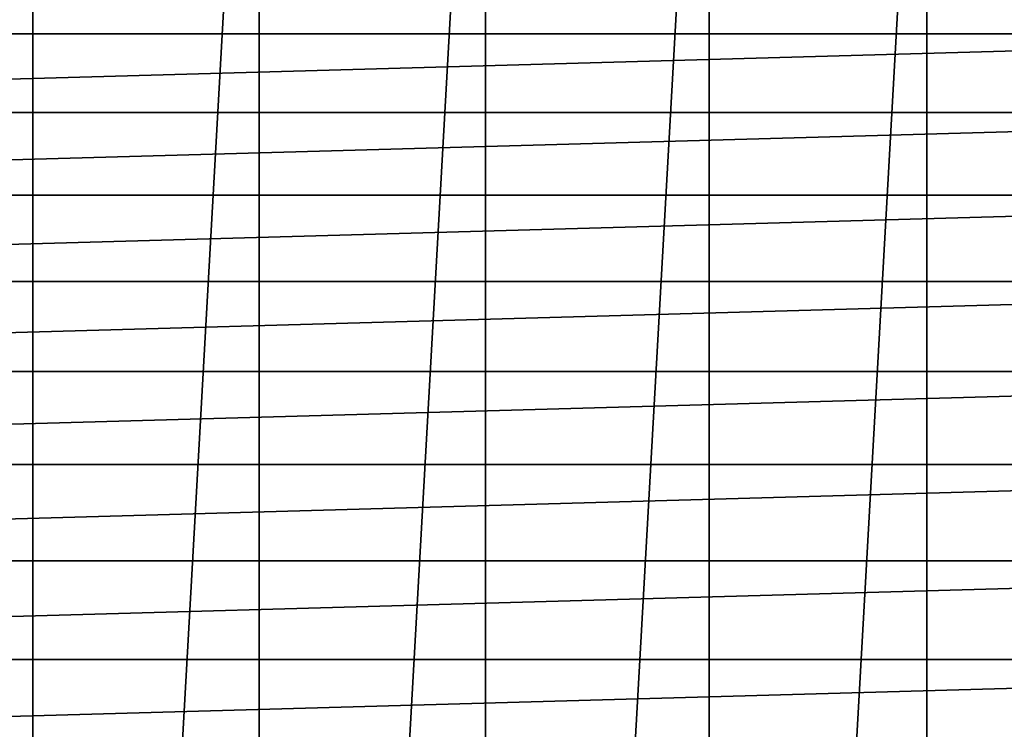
# Model space of a CAD drawing. Header units: metres. Extents: x -27 to 247, y -27 to 27.
# Tile 17 of 50: x -3 to 10, y 9 to 18. Entities that reach past the tile are written whole.
import ezdxf

# ---------------------------------------------------------------- set-up
doc = ezdxf.new("R2010")
doc.units = ezdxf.units.M
doc.layers.add('solid_10271303', color=7, linetype='CONTINUOUS')

msp = doc.modelspace()

# ---------------------------------------------------------------- linework, layer by layer
at = {"layer": 'solid_10271303'}
for points in [[(-2.912606, -25.836334, -50), (-2.912613, 25.836334, -50), (0, 26, -50)], [(0, -26, -50), (-2.912606, -25.836334, -50), (0, 26, -50)], [(2.912606, 25.836334, -50), (0, -26, -50), (0, 26, -50)], [(-5.78876, -25.34738, -50), (-5.788771, 25.347378, -50), (-2.912613, 25.836334, -50)], [(-2.912606, -25.836334, -50), (-5.78876, -25.34738, -50), (-2.912613, 25.836334, -50)], [(2.912606, 25.836334, -50), (2.912613, -25.836334, -50), (0, -26, -50)], [(2.912606, 25.836334, -50), (5.78876, 25.34738, -50), (2.912613, -25.836334, -50)], [(5.78876, 25.34738, -50), (5.788771, -25.347378, -50), (2.912613, -25.836334, -50)], [(5.78876, 25.34738, -50), (8.591855, 24.539354, -50), (5.788771, -25.347378, -50)], [(8.591855, 24.539354, -50), (8.591872, -24.539349, -50), (5.788771, -25.347378, -50)], [(8.591855, 24.539354, -50), (11.286701, 23.42243, -50), (8.591872, -24.539349, -50)], [(11.286701, 23.42243, -50), (11.286726, -23.422417, -50), (8.591872, -24.539349, -50)], [(16.528004, 18.489573, 179.440704), (-16.528004, 18.489573, 179.440704), (-17.538818, 17.533665, 179.440704)], [(17.538818, 17.533665, 179.440704), (16.528004, 18.489573, 179.440704), (-17.538818, 17.533665, 179.440704)], [(17.538818, 17.533665, 179.440704), (-17.538818, 17.533665, 179.440704), (-18.494616, 16.522385, 179.440704)], [(18.494616, 16.522385, 179.440704), (17.538818, 17.533665, 179.440704), (-18.494616, 16.522385, 179.440704)], [(18.494616, 16.522385, 179.440704), (-18.494616, 16.522385, 179.440704), (-19.392221, 15.459022, 179.440704)], [(19.392221, 15.459022, 179.440704), (18.494616, 16.522385, 179.440704), (-19.392221, 15.459022, 179.440704)], [(19.392221, 15.459022, 179.440704), (-19.392221, 15.459022, 179.440704), (-20.228598, 14.347231, 179.440704)], [(20.228598, 14.347231, 179.440704), (19.392221, 15.459022, 179.440704), (-20.228598, 14.347231, 179.440704)], [(20.228598, 14.347231, 179.440704), (-20.228598, 14.347231, 179.440704), (-21.001274, 13.190372, 179.440704)], [(21.001274, 13.190372, 179.440704), (20.228598, 14.347231, 179.440704), (-21.001274, 13.190372, 179.440704)], [(21.001274, 13.190372, 179.440704), (-21.001274, 13.190372, 179.440704), (-21.707956, 11.991854, 179.440704)], [(21.707956, 11.991854, 179.440704), (21.001274, 13.190372, 179.440704), (-21.707956, 11.991854, 179.440704)], [(21.707956, 11.991854, 179.440704), (-21.707956, 11.991854, 179.440704), (-22.346449, 10.75528, 179.440704)], [(22.346449, 10.75528, 179.440704), (21.707956, 11.991854, 179.440704), (-22.346449, 10.75528, 179.440704)], [(22.346449, 10.75528, 179.440704), (-22.346449, 10.75528, 179.440704), (-22.914465, 9.485063, 179.440704)], [(22.914465, 9.485063, 179.440704), (22.346449, 10.75528, 179.440704), (-22.914465, 9.485063, 179.440704)], [(22.914465, 9.485063, 179.440704), (-22.914465, 9.485063, 179.440704), (-23.410242, 8.185358, 179.440704)], [(23.410242, 8.185358, 179.440704), (22.914465, 9.485063, 179.440704), (-23.410242, 8.185358, 179.440704)]]:
    msp.add_3dface(points, dxfattribs=at)

doc.saveas('drawing.dxf')
